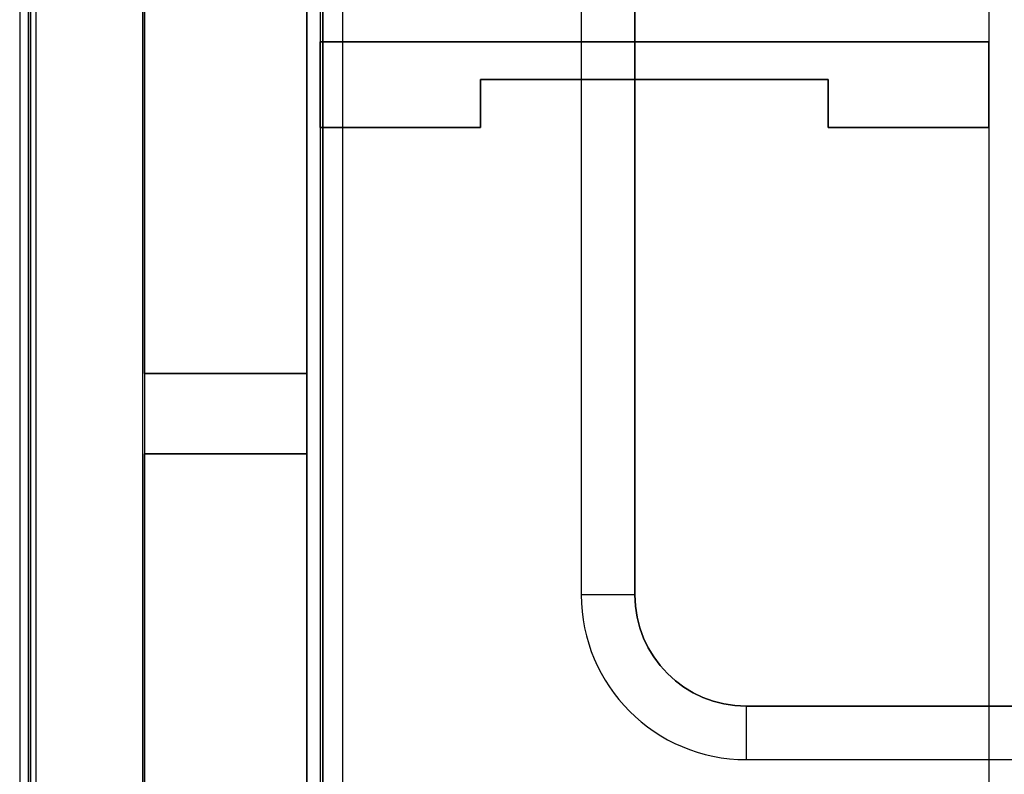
# Model space of a CAD drawing. Extents: x -1.48 to 1.48, y -1.03 to 1.03.
# Tile 7 of 90: x -1.48 to -0.93, y -0.45 to -0.03. Entities that reach past the tile are written whole.
import ezdxf

# ---------------------------------------------------------------- set-up
doc = ezdxf.new("R2010")
doc.units = 0
doc.layers.get('0').update_dxf_attribs({"linetype": 'CONTINUOUS'})

# ---------------------------------------------------------------- blocks, each defined once
blk = doc.blocks.new('*U1')
for p, q in [((-1.481, 0.65361), (-1.481, -0.65353)), ((-1.476, -0.6534), (-1.476, 0.65348)), ((-1.3125, 0.646, -1.502), (-1.3125, -0.646, -1.502)), ((-1.47196, 0.6384, 0.09662), (-1.47196, -0.64258, 0.09662)), ((-1.41201, -0.64258, 0.154), (-1.41201, 0.6384, 0.154)), ((-1.41201, -0.64258, 0.154), (-1.41201, 0.6384, 0.154)), ((-1.3, 0.639, -1.502), (-1.3, -0.639, -1.502)), ((-1.166, 0.349, 0.154), (-1.166, -0.349, 0.154)), ((-1.166, 0.349, 0.154), (-1.166, -0.349, 0.154)), ((-1.136, -0.349, 0.124), (-1.136, 0.349, 0.124)), ((-1.136, 0.349, 0.074), (-1.136, -0.349, 0.074)), ((-1.136, -0.349, 0.124), (-1.136, -0.349, 0.074)), ((1.0735, -0.4115, 0.124), (-1.0735, -0.4115, 0.124)), ((-1.0735, -0.4115, 0.124), (-1.0735, -0.4115, 0.074)), ((-1.0735, -0.4115, 0.074), (1.0735, -0.4115, 0.074)), ((-1.0735, -0.4415, 0.154), (1.0735, -0.4415, 0.154)), ((-1.0735, -0.4415, 0.154), (1.0735, -0.4415, 0.154))]:
    blk.add_line(p, q)
at = {"extrusion": (-1, 0, 0)}
for p, q in [((-1.481, 0.65361, -0.094), (-1.481, -0.65353, -0.094)), ((-1.481, 0.65361), (-1.481, -0.65353)), ((-1.476, -0.6534), (-1.476, 0.65348)), ((-1.476, 0.6465, 0.004), (-1.476, -0.64662, 0.004)), ((-1.311, -0.65, -0.094), (-1.311, 0.65, -0.094)), ((-1.311, 0.65, -0.952), (-1.311, -0.65, -0.952)), ((-1.3125, 0.646, -1.502), (-1.3125, -0.646, -1.502)), ((-0.9375, 0.574, -1.8705), (-0.9375, -0.574, -1.8705)), ((-1.3125, 0.301, -1.5645), (-1.3125, -0.039, -1.5645)), ((-0.9375, 0.301, -1.5645), (-0.9375, -0.039, -1.5645)), ((-1.3125, -0.039, -1.5645), (-1.3125, -0.039, -1.8695)), ((-1.3125, -0.087, -1.8695), (-1.3125, -0.039, -1.8695)), ((-0.9375, -0.039, -1.8695), (-0.9375, -0.039, -1.5645)), ((-0.9375, -0.087, -1.8695), (-0.9375, -0.039, -1.8695)), ((-1.0275, -0.06, -1.5645), (-1.0275, -0.06, -1.8695)), ((-1.0275, -0.087, -1.8695), (-1.0275, -0.06, -1.8695)), ((-1.0275, -0.06, -1.5645), (-1.0275, -0.087, -1.5645)), ((-1.3125, -0.087, -1.5645), (-1.3125, -0.646, -1.5645)), ((-1.3125, -0.087, -1.5645), (-1.3125, -0.087, -1.8695)), ((-1.0275, -0.087, -1.5645), (-1.0275, -0.087, -1.8695)), ((-0.9375, -0.087, -1.5645), (-0.9375, -0.087, -1.8695)), ((-0.9375, -0.087, -1.5645), (-0.9375, -0.574, -1.5645))]:
    blk.add_line(p, q, dxfattribs=at)
at = {"extrusion": (0, 0, -1)}
for p, q in [((-1.481, 0.65361, -0.094), (-1.481, -0.65353, -0.094)), ((-1.311, -0.65, -0.094), (-1.311, 0.65, -0.094)), ((-0.9375, 0.574, -1.8705), (-0.9375, -0.574, -1.8705)), ((-1.3125, 0.301, -1.5645), (-1.3125, -0.039, -1.5645)), ((-0.9375, 0.301, -1.5645), (-0.9375, -0.039, -1.5645)), ((-1.3125, -0.039, -1.8695), (-0.9375, -0.039, -1.8695)), ((-1.3125, -0.087, -1.8695), (-1.3125, -0.039, -1.8695)), ((-0.9375, -0.039, -1.5645), (-1.3125, -0.039, -1.5645)), ((-0.9375, -0.087, -1.8695), (-0.9375, -0.039, -1.8695)), ((-1.2225, -0.06, -1.8695), (-1.2225, -0.087, -1.8695)), ((-1.0275, -0.06, -1.8695), (-1.2225, -0.06, -1.8695)), ((-1.2225, -0.087, -1.5645), (-1.2225, -0.06, -1.5645)), ((-1.2225, -0.06, -1.5645), (-1.0275, -0.06, -1.5645)), ((-1.0275, -0.087, -1.8695), (-1.0275, -0.06, -1.8695)), ((-1.0275, -0.06, -1.5645), (-1.0275, -0.087, -1.5645)), ((-1.2225, -0.087, -1.8695), (-1.3125, -0.087, -1.8695)), ((-1.3125, -0.087, -1.5645), (-1.3125, -0.646, -1.5645)), ((-1.3125, -0.087, -1.5645), (-1.2225, -0.087, -1.5645)), ((-0.9375, -0.087, -1.8695), (-1.0275, -0.087, -1.8695)), ((-1.0275, -0.087, -1.5645), (-0.9375, -0.087, -1.5645)), ((-0.9375, -0.087, -1.5645), (-0.9375, -0.574, -1.5645))]:
    blk.add_line(p, q, dxfattribs=at)
at = {"extrusion": (-0.999048, -2e-16, 0.043619)}
for p, q in [((-1.476, 0.6465, 0.004), (-1.476, -0.64662, 0.004)), ((-1.47196, 0.6384, 0.09662), (-1.47196, -0.64258, 0.09662))]:
    blk.add_line(p, q, dxfattribs=at)
at = {"extrusion": (-0.9998, -1e-16, -0.019996)}
for p, q in [((-1.311, 0.65, -0.952), (-1.311, -0.65, -0.952)), ((-1.3, 0.639, -1.502), (-1.3, -0.639, -1.502))]:
    blk.add_line(p, q, dxfattribs=at)
at = {"extrusion": (1, 0, 0)}
for p, q in [((-1.136, -0.349, 0.124), (-1.136, 0.349, 0.124)), ((-1.136, 0.349, 0.074), (-1.136, -0.349, 0.074)), ((-1.2225, -0.06, -1.5645), (-1.2225, -0.06, -1.8695)), ((-1.2225, -0.087, -1.5645), (-1.2225, -0.06, -1.5645)), ((-1.2225, -0.06, -1.8695), (-1.2225, -0.087, -1.8695)), ((-1.2225, -0.087, -1.5645), (-1.2225, -0.087, -1.8695)), ((-1.136, -0.349, 0.124), (-1.136, -0.349, 0.074))]:
    blk.add_line(p, q, dxfattribs=at)
at = {"extrusion": (0, 1, 0)}
for p, q in [((-1.3125, -0.039, -1.8695), (-0.9375, -0.039, -1.8695)), ((-1.3125, -0.039, -1.5645), (-1.3125, -0.039, -1.8695)), ((-0.9375, -0.039, -1.5645), (-1.3125, -0.039, -1.5645)), ((-0.9375, -0.039, -1.8695), (-0.9375, -0.039, -1.5645)), ((1.0735, -0.4115, 0.124), (-1.0735, -0.4115, 0.124)), ((-1.0735, -0.4115, 0.124), (-1.0735, -0.4115, 0.074)), ((-1.0735, -0.4115, 0.074), (1.0735, -0.4115, 0.074))]:
    blk.add_line(p, q, dxfattribs=at)
at = {"extrusion": (0, -1, 0)}
for p, q in [((-1.0275, -0.06, -1.8695), (-1.2225, -0.06, -1.8695)), ((-1.2225, -0.06, -1.5645), (-1.2225, -0.06, -1.8695)), ((-1.2225, -0.06, -1.5645), (-1.0275, -0.06, -1.5645)), ((-1.0275, -0.06, -1.5645), (-1.0275, -0.06, -1.8695)), ((-1.2225, -0.087, -1.8695), (-1.3125, -0.087, -1.8695)), ((-1.3125, -0.087, -1.5645), (-1.3125, -0.087, -1.8695)), ((-1.3125, -0.087, -1.5645), (-1.2225, -0.087, -1.5645)), ((-1.2225, -0.087, -1.5645), (-1.2225, -0.087, -1.8695)), ((-0.9375, -0.087, -1.8695), (-1.0275, -0.087, -1.8695)), ((-1.0275, -0.087, -1.5645), (-1.0275, -0.087, -1.8695)), ((-1.0275, -0.087, -1.5645), (-0.9375, -0.087, -1.5645)), ((-0.9375, -0.087, -1.5645), (-0.9375, -0.087, -1.8695))]:
    blk.add_line(p, q, dxfattribs=at)
for centre, radius in [((-1.0735, -0.349, 0.154), 0.0925), ((-1.0735, -0.349, 0.154), 0.0925), ((-1.0735, -0.349, 0.074), 0.0625), ((-1.0735, -0.349, 0.074), 0.0625)]:
    blk.add_arc(centre, radius, 180, 270)
blk.add_arc((-1.166, 0.124, 0.349), 0.03, 0, 90, dxfattribs=at)
blk.add_arc((-1.166, 0.124, 0.349), 0.03, 0, 90, dxfattribs=at)
at = {"extrusion": (0, 0, -1)}
blk.add_arc((1.0735, -0.349, -0.124), 0.0625, 270, 0, dxfattribs=at)
blk.add_arc((1.0735, -0.349, -0.124), 0.0625, 270, 0, dxfattribs=at)
at = {"extrusion": (1, 0, 0)}
blk.add_arc((-0.4415, 0.124, -1.0735), 0.03, 0, 90, dxfattribs=at)
blk.add_arc((-0.4415, 0.124, -1.0735), 0.03, 0, 90, dxfattribs=at)
blk = doc.blocks.new('*U2')
for p, q in [((-1.475, 0.731, -0.654), (-1.475, -0.731, -0.654)), ((-1.32, -0.655, -0.654), (-1.32, 0.655, -0.654))]:
    blk.add_line(p, q)
at = {"extrusion": (-1, 0, 0)}
for p, q in [((-1.475, 0.731, -0.654), (-1.475, -0.731, -0.654)), ((-1.475, 0.606, -1.269), (-1.475, -0.606, -1.269))]:
    blk.add_line(p, q, dxfattribs=at)
at = {"extrusion": (1, 0, 0)}
for p, q in [((-1.32, -0.655, -0.654), (-1.32, 0.655, -0.654)), ((-1.411, 0.595, -1.269), (-1.411, -0.595, -1.269)), ((-1.411, -0.225, -0.729), (-1.411, 0.225, -0.729)), ((-1.32, 0.225, -0.729), (-1.32, -0.225, -0.729)), ((-1.411, -0.225, -0.729), (-1.411, -0.225, -1.259)), ((-1.411, -0.225, -1.259), (-1.411, -0.27, -1.259)), ((-1.32, -0.225, -0.729), (-1.32, -0.225, -1.259)), ((-1.32, -0.225, -1.259), (-1.32, -0.27, -1.259)), ((-1.411, -0.27, -1.259), (-1.411, -0.27, -0.729)), ((-1.411, -0.595, -0.729), (-1.411, -0.27, -0.729)), ((-1.32, -0.27, -0.729), (-1.32, -0.655, -0.729)), ((-1.32, -0.27, -0.729), (-1.32, -0.27, -1.259))]:
    blk.add_line(p, q, dxfattribs=at)
at = {"extrusion": (0, 0, -1)}
for p, q in [((-1.475, 0.606, -1.269), (-1.475, -0.606, -1.269)), ((-1.411, 0.595, -1.269), (-1.411, -0.595, -1.269)), ((-1.411, -0.225, -0.729), (-1.411, 0.225, -0.729)), ((-1.32, 0.225, -0.729), (-1.32, -0.225, -0.729)), ((-1.411, -0.225, -1.259), (-1.32, -0.225, -1.259)), ((-1.411, -0.225, -1.259), (-1.411, -0.27, -1.259)), ((-1.32, -0.225, -0.729), (-1.411, -0.225, -0.729)), ((-1.32, -0.225, -1.259), (-1.32, -0.27, -1.259)), ((-1.32, -0.27, -1.259), (-1.411, -0.27, -1.259)), ((-1.411, -0.27, -0.729), (-1.32, -0.27, -0.729)), ((-1.411, -0.595, -0.729), (-1.411, -0.27, -0.729)), ((-1.32, -0.27, -0.729), (-1.32, -0.655, -0.729))]:
    blk.add_line(p, q, dxfattribs=at)
at = {"extrusion": (0, 1, 0)}
for p, q in [((-1.411, -0.225, -1.259), (-1.32, -0.225, -1.259)), ((-1.411, -0.225, -0.729), (-1.411, -0.225, -1.259)), ((-1.32, -0.225, -0.729), (-1.411, -0.225, -0.729)), ((-1.32, -0.225, -0.729), (-1.32, -0.225, -1.259))]:
    blk.add_line(p, q, dxfattribs=at)
at = {"extrusion": (0, -1, 0)}
for p, q in [((-1.32, -0.27, -1.259), (-1.411, -0.27, -1.259)), ((-1.411, -0.27, -1.259), (-1.411, -0.27, -0.729)), ((-1.411, -0.27, -0.729), (-1.32, -0.27, -0.729)), ((-1.32, -0.27, -0.729), (-1.32, -0.27, -1.259))]:
    blk.add_line(p, q, dxfattribs=at)

msp = doc.modelspace()

# ---------------------------------------------------------------- block references
for name in ['*U2', '*U1']:
    msp.add_blockref(name, (0, 0))

doc.saveas('drawing.dxf')
